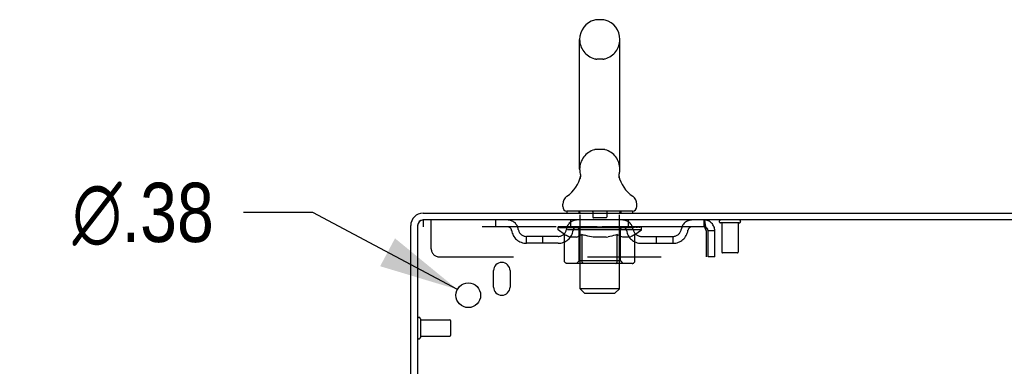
# Model space of a CAD drawing. Header units: inches. Extents: x 0 to 204, y 0 to 132.
# Tile 110 of 112: x 111.91 to 126.88, y 87.13 to 92.41. Entities that reach past the tile are written whole.
import ezdxf

# ---------------------------------------------------------------- set-up
doc = ezdxf.new("R2010")
doc.units = ezdxf.units.IN
doc.header["$LTSCALE"] = 11.243375
doc.header["$MEASUREMENT"] = 0
doc.linetypes.add('HIDDEN', pattern=[0.2, 0.1, -0.1])
doc.layers.get('0').update_dxf_attribs({"linetype": 'CONTINUOUS'})
doc.layers.add('DEFAULT_2', color=8, linetype='HIDDEN')
doc.layers.add('DIMENSIONS', color=7, linetype='CONTINUOUS')
doc.styles.get("Standard").update_dxf_attribs({"font": 'arial.ttf'})
doc.styles.add('TEXTSTYLE_1', font='gdt', dxfattribs={"width": 0.8})
doc.dimstyles.new('DIMSTYLE_2', dxfattribs={"dimtxt": 0.901875, "dimasz": 1.2025, "dimexe": 0.09, "dimexo": 0.07, "dimgap": 0.09, "dimtad": 0, "dimtih": 1, "dimtoh": 1, "dimzin": 4, "dimdsep": 46, "dimtxsty": 'Standard', "dimblk": '_FILLED', "dimblk1": '_FILLED', "dimblk2": '_FILLED', "dimcen": 0.09, "dimadec": 3, "dimazin": 1, "dimtfac": 1, "dimtdec": 3, "dimtofl": 0, "dimtmove": 0, "dimatfit": 1, "dimldrblk": '_FILLED', "dimfxl": 0, "dimtolj": 1, "dimtzin": 4, "dimarcsym": 0})

# ---------------------------------------------------------------- blocks, each defined once
blk = doc.blocks.new('_FILLED')
at = {"color": 0, "linetype": 'ByBlock'}
blk.add_solid([(0, 0), (-1, 0.2), (-1, -0.2)], dxfattribs=at)
blk = doc.blocks.new('*D20')
at = {"layer": 'DIMENSIONS', "color": 2, "linetype": 'Continuous'}
for p, q in [((116.367, 89.471), (115.315, 89.471)), ((118.567, 88.298), (116.367, 89.471))]:
    blk.add_line(p, q, dxfattribs=at)
at = {"layer": 'DIMENSIONS', "color": 2, "linetype": 'Continuous', "xscale": 1.2025, "yscale": 1.2025, "zscale": 1.2025, "rotation": 331.9294778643}
blk.add_blockref('_FILLED', (118.567, 88.298), dxfattribs=at)
at = {"layer": 'DIMENSIONS', "color": 2, "linetype": 'Continuous', "insert": (114.864, 89.922), "char_height": 0.90187, "width": 2.95261, "attachment_point": 3, "line_spacing_factor": 0.9, "style": 'TEXTSTYLE_1'}
blk.add_mtext('{\\fgdt;n}\\fArial;.38', dxfattribs=at)

msp = doc.modelspace()

# ---------------------------------------------------------------- linework, layer by layer
at = {"color": 7, "linetype": 'Continuous'}
for p, q in [((120.777, 92.405), (120.689, 92.405)), ((120.427, 90.13), (120.427, 92.105)), ((121.039, 90.13), (121.039, 92.105)), ((121.027, 90.036), (121.028, 90.041)), ((121.027, 90.031), (121.027, 90.036)), ((121.027, 90.026), (121.027, 90.031)), ((121.027, 90.021), (121.027, 90.026)), ((121.027, 90.016), (121.027, 90.021)), ((121.028, 90.011), (121.027, 90.016)), ((121.028, 90.046), (121.029, 90.051)), ((121.028, 90.041), (121.028, 90.046)), ((121.029, 90.006), (121.028, 90.011)), ((121.029, 90.001), (121.029, 90.006)), ((121.03, 89.997), (121.029, 90.001)), ((121.03, 90.056), (121.031, 90.06)), ((121.031, 89.993), (121.03, 89.997)), ((120.433, 89.987), (120.432, 89.982)), ((120.17, 89.559), (120.17, 89.598)), ((121.295, 89.559), (121.295, 89.598)), ((120.233, 89.49), (120.233, 89.46)), ((121.233, 89.49), (120.233, 89.49)), ((121.233, 89.49), (121.233, 89.46))]:
    msp.add_line(p, q, dxfattribs=at)
at = {"color": 3, "linetype": 'Continuous'}
for p, q in [((118.047, 89.46), (141.806, 89.46)), ((117.858, 86.043), (117.858, 89.271)), ((117.962, 89.266), (117.962, 86.042)), ((141.858, 89.356), (118.052, 89.356)), ((119.118, 88.335), (119.118, 88.585)), ((119.368, 88.585), (119.368, 88.335))]:
    msp.add_line(p, q, dxfattribs=at)
at = {"color": 7, "linetype": 'Continuous'}
for points in [[(120.435, 90.06), (120.436, 90.056), (120.437, 90.051), (120.438, 90.046), (120.438, 90.041), (120.439, 90.036), (120.439, 90.031), (120.439, 90.026), (120.439, 90.021), (120.438, 90.016), (120.438, 90.011), (120.437, 90.006), (120.436, 90.001), (120.435, 89.997), (120.434, 89.992), (120.433, 89.987)], [(121.029, 90.051), (121.03, 90.056), (121.031, 90.06)]]:
    msp.add_lwpolyline(points, dxfattribs=at)
at = {"color": 3, "linetype": 'Continuous'}
msp.add_circle((118.733, 88.21), 0.188, dxfattribs=at)
at = {"color": 7, "linetype": 'Continuous'}
for centre, radius, start, end in [((120.733, 92.105), 0.306, 105.6303, 180), ((120.689, 92.261), 0.144, 90, 105.6303), ((120.777, 92.261), 0.144, 74.3697, 90), ((120.733, 92.105), 0.306, 0, 74.3697), ((119.935, 90.146), 0.523, 304.6624, 347.2389), ((120.733, 90.13), 0.306, 180, 193.2053), ((121.531, 90.146), 0.523, 192.7611, 235.3376), ((120.733, 90.13), 0.306, 346.7947, 360), ((120.314, 89.598), 0.144, 124.6624, 180), ((121.152, 89.598), 0.144, 360, 55.3376), ((120.239, 89.559), 0.069, 180, 265), ((121.226, 89.559), 0.069, 275, 360), ((118.047, 89.271), 0.085, 90, 180)]:
    msp.add_arc(centre, radius, start, end, dxfattribs=at)
at = {"color": 3, "linetype": 'Continuous'}
for centre, radius, start, end in [((118.047, 89.271), 0.189, 90, 180), ((118.052, 89.266), 0.09, 90, 180), ((119.243, 88.585), 0.125, 0, 180), ((119.243, 88.335), 0.125, 180, 360)]:
    msp.add_arc(centre, radius, start, end, dxfattribs=at)
at = {"layer": 'DEFAULT_2', "color": 8, "linetype": 'HIDDEN'}
for p, q in [((120.777, 91.805), (120.689, 91.805)), ((120.777, 90.43), (120.689, 90.43)), ((120.413, 89.49), (120.413, 89.46)), ((120.433, 88.309), (120.433, 89.46)), ((120.628, 89.48), (120.628, 89.4)), ((120.838, 89.48), (120.838, 89.4)), ((121.033, 88.309), (121.033, 89.46)), ((121.053, 89.49), (121.053, 89.46)), ((118.045, 89.356), (118.045, 89.252)), ((118.045, 89.356), (118.052, 89.356)), ((122.316, 89.252), (118.045, 89.252)), ((118.17, 88.918), (118.17, 89.356)), ((119.145, 89.356), (119.145, 89.252)), ((120.1, 89.205), (120.1, 89.245)), ((120.1, 89.245), (120.406, 89.245)), ((120.101, 89.245), (120.101, 89.249)), ((120.221, 89.248), (120.101, 89.249)), ((120.109, 89.245), (120.109, 89.252)), ((120.118, 89.242), (120.118, 89.245)), ((120.118, 89.242), (121.348, 89.242)), ((120.127, 89.242), (120.127, 89.245)), ((120.128, 89.242), (120.128, 89.245)), ((120.138, 89.245), (120.138, 89.252)), ((120.154, 89.242), (120.154, 89.245)), ((120.156, 89.242), (120.156, 89.245)), ((120.184, 89.245), (120.184, 89.252)), ((120.199, 89.242), (120.199, 89.245)), ((120.202, 89.242), (120.202, 89.245)), ((120.221, 89.245), (120.221, 89.248)), ((120.248, 89.245), (120.248, 89.252)), ((120.249, 89.242), (120.249, 89.245)), ((120.25, 89.242), (120.25, 89.245)), ((120.253, 89.242), (120.253, 89.245)), ((120.26, 89.242), (120.26, 89.245)), ((120.26, 89.242), (120.26, 89.245)), ((120.264, 89.242), (120.264, 89.245)), ((120.267, 89.242), (120.267, 89.246)), ((120.271, 89.242), (120.271, 89.245)), ((120.285, 89.242), (120.285, 89.245)), ((120.295, 89.252), (120.295, 89.356)), ((120.304, 89.242), (120.304, 89.247)), ((120.304, 89.242), (120.304, 89.245)), ((120.324, 89.242), (120.324, 89.245)), ((120.324, 89.242), (120.324, 89.245)), ((120.326, 89.245), (120.326, 89.252)), ((120.336, 89.242), (120.336, 89.245)), ((120.34, 89.242), (120.34, 89.245)), ((120.349, 89.242), (120.349, 89.245)), ((120.36, 89.242), (120.36, 89.249)), ((120.376, 89.242), (120.376, 89.245)), ((120.379, 89.242), (120.379, 89.245)), ((120.406, 89.242), (120.406, 89.245)), ((120.473, 89.245), (120.411, 89.245)), ((120.416, 89.245), (120.416, 89.252)), ((120.423, 89.242), (120.423, 89.245)), ((120.428, 89.242), (120.428, 89.245)), ((120.434, 89.242), (120.434, 89.25)), ((120.438, 89.242), (120.438, 89.245)), ((120.449, 89.242), (120.449, 89.245)), ((120.473, 89.242), (120.473, 89.245)), ((120.548, 89.245), (120.489, 89.245)), ((120.509, 89.242), (120.509, 89.245)), ((120.516, 89.245), (120.516, 89.252)), ((120.52, 89.242), (120.52, 89.245)), ((120.522, 89.242), (120.522, 89.251)), ((120.525, 89.242), (120.525, 89.245)), ((120.533, 89.242), (120.533, 89.245)), ((120.548, 89.242), (120.548, 89.245)), ((120.628, 89.245), (120.574, 89.245)), ((120.587, 89.242), (120.587, 89.245)), ((120.618, 89.245), (120.733, 89.252)), ((120.623, 89.245), (120.623, 89.252)), ((120.623, 89.251), (120.623, 89.252)), ((120.623, 89.245), (120.623, 89.251)), ((120.623, 89.242), (120.623, 89.245)), ((120.627, 89.242), (120.627, 89.245)), ((120.628, 89.242), (120.628, 89.245)), ((120.629, 89.242), (120.629, 89.245)), ((120.828, 89.39), (120.638, 89.39)), ((120.712, 89.245), (120.664, 89.245)), ((120.669, 89.242), (120.669, 89.245)), ((120.712, 89.242), (120.712, 89.245)), ((120.73, 89.245), (120.73, 89.245)), ((120.73, 89.242), (120.73, 89.245)), ((120.73, 89.242), (120.73, 89.245)), ((120.733, 89.245), (120.733, 89.252)), ((120.733, 89.252), (120.847, 89.245)), ((120.735, 89.242), (120.735, 89.245)), ((120.735, 89.245), (120.736, 89.245)), ((120.736, 89.242), (120.736, 89.245)), ((120.754, 89.242), (120.754, 89.245)), ((120.754, 89.245), (120.802, 89.245)), ((120.796, 89.242), (120.796, 89.245)), ((120.837, 89.242), (120.837, 89.245)), ((120.837, 89.242), (120.837, 89.245)), ((120.837, 89.245), (120.892, 89.245)), ((120.838, 89.242), (120.838, 89.245)), ((120.842, 89.251), (120.843, 89.252)), ((120.842, 89.245), (120.842, 89.251)), ((120.842, 89.242), (120.842, 89.245)), ((120.843, 89.245), (120.843, 89.252)), ((120.879, 89.242), (120.879, 89.245)), ((120.918, 89.242), (120.918, 89.245)), ((120.918, 89.245), (120.977, 89.245)), ((120.933, 89.242), (120.933, 89.245)), ((120.941, 89.242), (120.941, 89.245)), ((120.943, 89.242), (120.943, 89.251)), ((120.946, 89.242), (120.946, 89.245)), ((120.95, 89.245), (120.95, 89.252)), ((120.957, 89.242), (120.957, 89.245)), ((120.993, 89.242), (120.993, 89.245)), ((120.993, 89.245), (121.055, 89.245)), ((121.017, 89.242), (121.017, 89.245)), ((121.028, 89.242), (121.028, 89.245)), ((121.032, 89.242), (121.032, 89.25)), ((121.038, 89.242), (121.038, 89.245)), ((121.043, 89.242), (121.043, 89.245)), ((121.05, 89.245), (121.05, 89.252)), ((121.06, 89.242), (121.06, 89.245)), ((121.06, 89.245), (121.261, 89.245)), ((121.087, 89.242), (121.087, 89.245)), ((121.09, 89.242), (121.09, 89.245)), ((121.106, 89.242), (121.106, 89.249)), ((121.117, 89.242), (121.117, 89.245)), ((121.126, 89.242), (121.126, 89.245)), ((121.13, 89.242), (121.13, 89.245)), ((121.14, 89.245), (121.14, 89.252)), ((121.141, 89.242), (121.141, 89.245)), ((121.141, 89.242), (121.141, 89.245)), ((121.162, 89.242), (121.162, 89.247)), ((121.162, 89.242), (121.162, 89.245)), ((121.17, 89.252), (121.17, 89.356)), ((121.18, 89.242), (121.18, 89.245)), ((121.195, 89.242), (121.195, 89.245)), ((121.199, 89.242), (121.199, 89.246)), ((121.202, 89.242), (121.202, 89.245)), ((121.206, 89.242), (121.206, 89.245)), ((121.206, 89.242), (121.206, 89.245)), ((121.213, 89.242), (121.213, 89.245)), ((121.216, 89.242), (121.216, 89.245)), ((121.217, 89.242), (121.217, 89.245)), ((121.218, 89.245), (121.218, 89.252)), ((121.264, 89.242), (121.264, 89.245)), ((121.267, 89.242), (121.267, 89.245)), ((121.281, 89.245), (121.281, 89.252)), ((121.31, 89.242), (121.31, 89.245)), ((121.312, 89.242), (121.312, 89.245)), ((121.328, 89.245), (121.328, 89.252)), ((121.338, 89.242), (121.338, 89.245)), ((121.339, 89.242), (121.339, 89.245)), ((121.348, 89.242), (121.348, 89.245)), ((121.357, 89.245), (121.357, 89.252)), ((121.366, 89.205), (121.366, 89.252)), ((122.316, 89.356), (122.316, 89.252)), ((122.318, 89.354), (122.316, 89.356)), ((122.854, 89.313), (122.57, 89.313)), ((122.588, 89.313), (122.588, 88.866)), ((122.836, 89.313), (122.836, 88.866)), ((119.618, 89.001), (119.618, 89.105)), ((120.101, 89.105), (119.618, 89.105)), ((119.868, 89.001), (119.868, 89.105)), ((120.196, 89.137), (120.1, 89.205)), ((121.366, 89.205), (120.1, 89.205)), ((120.196, 88.73), (120.196, 89.137)), ((120.196, 89.137), (120.212, 89.127)), ((120.226, 89.118), (120.211, 89.127)), ((120.241, 89.11), (120.226, 89.118)), ((120.255, 89.103), (120.241, 89.11)), ((120.269, 89.098), (120.255, 89.103)), ((120.284, 89.093), (120.269, 89.098)), ((120.378, 89.093), (120.284, 89.093)), ((120.378, 89.093), (120.392, 89.098)), ((120.406, 89.103), (120.392, 89.098)), ((120.42, 89.11), (120.406, 89.103)), ((120.42, 88.733), (120.42, 89.202)), ((120.435, 89.118), (120.42, 89.11)), ((120.449, 89.127), (120.435, 89.118)), ((120.464, 89.137), (120.449, 89.127)), ((120.464, 88.73), (120.464, 89.137)), ((120.464, 89.137), (120.493, 89.127)), ((120.522, 89.118), (120.493, 89.127)), ((120.55, 89.11), (120.522, 89.118)), ((120.578, 89.103), (120.55, 89.11)), ((120.606, 89.098), (120.578, 89.104)), ((120.634, 89.093), (120.606, 89.098)), ((120.832, 89.093), (120.634, 89.093)), ((120.832, 89.093), (120.859, 89.098)), ((120.887, 89.103), (120.859, 89.098)), ((120.915, 89.11), (120.887, 89.103)), ((120.943, 89.118), (120.914, 89.11)), ((120.971, 89.126), (120.942, 89.117)), ((120.999, 89.136), (120.971, 89.126)), ((120.999, 88.73), (120.999, 89.136)), ((120.999, 89.136), (121.013, 89.126)), ((121.027, 89.118), (121.013, 89.126)), ((121.041, 89.11), (121.027, 89.118)), ((121.055, 89.103), (121.041, 89.11)), ((121.046, 88.733), (121.046, 89.202)), ((121.068, 89.098), (121.054, 89.104)), ((121.081, 89.093), (121.068, 89.098)), ((121.185, 89.093), (121.081, 89.093)), ((121.185, 89.093), (121.199, 89.098)), ((121.212, 89.103), (121.199, 89.098)), ((121.226, 89.11), (121.212, 89.103)), ((121.239, 89.117), (121.225, 89.11)), ((121.253, 89.126), (121.239, 89.117)), ((121.267, 89.135), (121.253, 89.126)), ((121.267, 89.135), (121.366, 89.205)), ((121.267, 88.73), (121.267, 89.135)), ((121.365, 89.105), (121.847, 89.105)), ((121.597, 89.001), (121.597, 89.105)), ((121.847, 89.001), (121.847, 89.105)), ((122.349, 89.189), (122.349, 88.793)), ((122.379, 88.793), (122.379, 89.189)), ((122.483, 89.189), (122.379, 89.189)), ((122.483, 88.793), (122.483, 89.189)), ((120.101, 89.001), (119.618, 89.001)), ((121.365, 89.001), (121.847, 89.001)), ((118.295, 88.793), (122.349, 88.793)), ((122.483, 88.793), (122.379, 88.793)), ((122.826, 88.856), (122.598, 88.856)), ((121.224, 88.693), (120.239, 88.693)), ((120.42, 88.733), (120.38, 88.693)), ((121.046, 88.733), (120.42, 88.733)), ((120.978, 88.693), (120.98, 88.693)), ((120.986, 88.696), (120.988, 88.698)), ((120.988, 88.698), (120.99, 88.7)), ((121.046, 88.733), (121.085, 88.693)), ((120.502, 88.24), (120.433, 88.309)), ((121.033, 88.309), (120.433, 88.309)), ((120.502, 88.24), (120.964, 88.24)), ((120.964, 88.24), (121.033, 88.309)), ((118.005, 87.852), (118.005, 87.568)), ((118.005, 87.834), (118.452, 87.834)), ((118.462, 87.824), (118.462, 87.596)), ((118.005, 87.586), (118.452, 87.586))]:
    msp.add_line(p, q, dxfattribs=at)
for points in [[(122.323, 89.248), (122.321, 89.25), (122.318, 89.251), (122.316, 89.252)], [(122.318, 89.354), (122.321, 89.351), (122.323, 89.346), (122.325, 89.339), (122.328, 89.33), (122.33, 89.319), (122.332, 89.307), (122.335, 89.293), (122.337, 89.277), (122.339, 89.261), (122.342, 89.244), (122.344, 89.226), (122.347, 89.207), (122.349, 89.189)], [(122.323, 89.248), (122.325, 89.245), (122.328, 89.242), (122.33, 89.238), (122.332, 89.233), (122.335, 89.228), (122.337, 89.222), (122.339, 89.216), (122.342, 89.209), (122.344, 89.203), (122.347, 89.196), (122.349, 89.189)], [(120.239, 88.693), (120.234, 88.693), (120.229, 88.694), (120.224, 88.696), (120.219, 88.698), (120.215, 88.7), (120.21, 88.703), (120.206, 88.707), (120.203, 88.711), (120.2, 88.715), (120.198, 88.72), (120.197, 88.725), (120.196, 88.73)], [(120.485, 88.693), (120.483, 88.693), (120.48, 88.694), (120.478, 88.696), (120.475, 88.698), (120.473, 88.7), (120.471, 88.703), (120.469, 88.707), (120.467, 88.711), (120.466, 88.715), (120.465, 88.72), (120.464, 88.725), (120.464, 88.73)], [(120.98, 88.693), (120.983, 88.694), (120.986, 88.696)], [(120.99, 88.7), (120.992, 88.703), (120.994, 88.707), (120.996, 88.711), (120.997, 88.715)], [(120.992, 88.703), (120.994, 88.707), (120.996, 88.711)], [(120.997, 88.715), (120.998, 88.72), (120.999, 88.725), (120.999, 88.73)], [(120.998, 88.72), (120.999, 88.725), (120.999, 88.73)], [(121.224, 88.693), (121.229, 88.693), (121.234, 88.694), (121.239, 88.696), (121.244, 88.698), (121.249, 88.7), (121.253, 88.703), (121.257, 88.707), (121.26, 88.711), (121.263, 88.715), (121.265, 88.72), (121.266, 88.725), (121.267, 88.73)]]:
    msp.add_lwpolyline(points, dxfattribs=at)
for centre, radius, start, end in [((120.733, 92.105), 0.306, 180, 254.3697), ((120.733, 92.105), 0.306, 285.6303, 360), ((120.689, 91.949), 0.144, 254.3697, 270), ((120.777, 91.949), 0.144, 270, 285.6303), ((120.733, 90.13), 0.306, 105.6303, 180), ((120.689, 90.286), 0.144, 90, 105.6303), ((120.777, 90.286), 0.144, 74.3697, 90), ((120.733, 90.13), 0.306, 0, 74.3697), ((120.239, 89.559), 0.069, 265, 270), ((120.403, 89.46), 0.03, 0, 90), ((120.618, 89.48), 0.01, 0, 90), ((120.638, 89.4), 0.01, 180, 270), ((120.828, 89.4), 0.01, 270, 360), ((120.848, 89.48), 0.01, 90, 180), ((121.063, 89.46), 0.03, 90, 180), ((121.226, 89.559), 0.069, 270, 275), ((119.329, 89.189), 0.167, 8.0716, 90), ((119.33, 89.189), 0.0625, 7.9863, 90), ((120.39, 89.189), 0.167, 90, 171.9284), ((120.39, 89.189), 0.0625, 90, 172.0137), ((120.38, 89.202), 0.0398, 0, 90), ((121.085, 89.202), 0.0398, 90, 180), ((121.075, 89.189), 0.167, 8.0716, 90), ((121.076, 89.189), 0.0625, 7.9863, 90), ((122.137, 89.189), 0.167, 90, 171.9284), ((122.136, 89.189), 0.0625, 90, 172.0137), ((122.316, 89.189), 0.167, 0, 90), ((122.316, 89.189), 0.063, 0, 90), ((122.57, 89.334), 0.0215, 90, 270), ((122.854, 89.334), 0.0215, 270, 90), ((119.618, 89.23), 0.229, 187.9863, 270), ((119.618, 89.23), 0.125, 188.0716, 270), ((120.101, 89.23), 0.125, 270, 351.9284), ((120.101, 89.23), 0.229, 270, 352.0137), ((121.365, 89.23), 0.229, 187.9863, 270), ((121.365, 89.23), 0.125, 188.0716, 270), ((121.847, 89.23), 0.125, 270, 351.9284), ((121.847, 89.23), 0.229, 270, 352.0137), ((118.295, 88.918), 0.125, 180, 270), ((122.598, 88.866), 0.01, 180, 270), ((122.826, 88.866), 0.01, 270, 360), ((117.983, 87.852), 0.0215, 0, 180), ((118.452, 87.824), 0.01, 0, 90), ((118.452, 87.596), 0.01, 270, 360), ((117.983, 87.568), 0.0215, 180, 360)]:
    msp.add_arc(centre, radius, start, end, dxfattribs=at)
for centre, major_axis, ratio, start_param, end_param in [((120.733, 89.252), (0.633, 0.007), 0.05963, 9.249616, 9.431313), ((120.733, 89.252), (0.633, 0), 0.060556, -3.083241, -2.96706), ((120.733, 89.252), (0.633, 0.013), 0.05688, 2.791345, 2.965878), ((120.124, 89.24), (0.198, -0.002), 0.05963, 0.605815, 1.645666), ((120.056, 89.24), (0.198, 0.002), 0.05963, 0.25549, 1.295341), ((120.733, 89.252), (0.633, -0.007), 0.05963, -2.96643, -2.791898), ((120.056, 89.233), (0.198, 0.004), 0.05688, 1.20151, 1.294789), ((120.124, 89.233), (0.198, 0), 0.060556, 1.551758, 1.645036), ((120.08, 89.233), (0.198, 0.002), 0.05963, 1.170259, 1.376596), ((120.125, 89.235), (0.164, 0.002), 0.05963, 1.065228, 1.614276), ((120.105, 89.235), (0.164, 0.003), 0.05688, 0.890143, 1.43919), ((120.163, 89.235), (0.164, 0), 0.060556, 1.240391, 1.789438), ((120.733, 89.252), (0.633, 0.019), 0.052395, 2.616403, 2.790936), ((120.187, 89.24), (0.198, -0.004), 0.05688, 0.7809, 1.820751), ((120.052, 89.24), (0.198, 0.004), 0.05688, 0.080405, 1.120256), ((120.733, 89.252), (0.633, -0.013), 0.05688, -2.791345, -2.616812), ((120.052, 89.233), (0.198, 0.006), 0.052395, 1.026568, 1.119847), ((120.187, 89.233), (0.198, -0.002), 0.05963, 1.72692, 1.820198), ((120.105, 89.235), (0.164, 0.005), 0.052395, 0.715201, 1.264248), ((120.219, 89.235), (0.164, -0.002), 0.05963, 1.415553, 1.9646), ((120.733, 89.252), (0.633, 0.025), 0.046319, 2.441654, 2.616187), ((120.266, 89.24), (0.198, -0.006), 0.052395, 0.955842, 1.995693), ((120.069, 89.24), (0.198, 0.006), 0.052395, -0.094537, 0.945314), ((120.733, 89.252), (0.633, -0.019), 0.052395, -2.616403, -2.44187), ((120.069, 89.233), (0.198, 0.008), 0.046319, 0.851819, 0.945098), ((120.266, 89.233), (0.198, -0.004), 0.05688, 1.902006, 1.995284), ((120.123, 89.235), (0.164, 0.006), 0.046319, 0.540452, 1.089499), ((120.29, 89.235), (0.164, -0.003), 0.05688, 1.590638, 2.139686), ((120.08, 89.24), (0.198, 0), 0.060556, 0.430652, 0.777569), ((120.733, 89.252), (0.633, 0.029), 0.038841, 2.267123, 2.441656), ((120.359, 89.24), (0.198, -0.008), 0.046319, 1.130591, 2.170442), ((120.733, 89.252), (0.633, -0.025), 0.046319, -2.441654, -2.267121), ((120.106, 89.24), (0.198, 0.008), 0.046319, -0.269286, 0.770565), ((120.106, 89.233), (0.198, 0.009), 0.038841, 0.677289, 0.770567), ((120.359, 89.233), (0.198, -0.006), 0.052395, 2.076947, 2.170226), ((120.16, 89.235), (0.164, 0.008), 0.038841, 0.365921, 0.914969), ((120.375, 89.235), (0.164, -0.005), 0.052395, 1.76558, 2.314627), ((120.733, 89.252), (0.633, 0.033), 0.030195, 2.09281, 2.267343), ((120.464, 89.24), (0.198, -0.009), 0.038841, 1.305122, 2.344973), ((120.733, 89.252), (0.633, -0.029), 0.038841, -2.267123, -2.092591), ((120.162, 89.24), (0.198, 0.009), 0.038841, -0.443817, 0.596034), ((120.162, 89.233), (0.198, 0.01), 0.030195, 0.502975, 0.596254), ((120.464, 89.233), (0.198, -0.008), 0.046319, 2.251696, 2.344975), ((120.214, 89.235), (0.164, 0.009), 0.030195, 0.191608, 0.740655), ((120.47, 89.235), (0.164, -0.006), 0.046319, 1.940329, 2.489376), ((120.236, 89.24), (0.198, 0.01), 0.030195, -0.61813, 0.421721), ((120.733, 89.252), (0.633, 0.036), 0.020645, 1.918687, 2.09322), ((120.577, 89.24), (0.198, -0.01), 0.030195, 1.479435, 2.519286), ((120.733, 89.252), (0.633, -0.033), 0.030195, -2.09281, -1.918277), ((120.236, 89.233), (0.198, 0.011), 0.020645, 0.328852, 0.422131), ((120.577, 89.233), (0.198, -0.009), 0.038841, 2.426227, 2.519505), ((120.285, 89.235), (0.164, 0.009), 0.020645, 0.017485, 0.566532), ((120.574, 89.235), (0.164, -0.008), 0.038841, 2.11486, 2.663907), ((120.324, 89.24), (0.198, 0.011), 0.020645, -0.792253, 0.247598), ((120.733, 89.252), (0.633, 0.038), 0.010478, 1.744704, 1.919237), ((120.695, 89.24), (0.198, -0.011), 0.020645, 1.653558, 2.693409), ((120.733, 89.252), (0.633, -0.036), 0.020645, -1.918687, -1.744154), ((120.324, 89.233), (0.198, 0.012), 0.010478, 0.154869, 0.248148), ((120.695, 89.233), (0.198, -0.01), 0.030195, 2.60054, 2.693819), ((120.368, 89.235), (0.164, 0.01), 0.010478, 6.126688, 6.675735), ((120.682, 89.235), (0.164, -0.009), 0.030195, 2.289173, 2.83822), ((120.425, 89.24), (0.198, 0.012), 0.010478, -0.966236, -0.000846), ((120.814, 89.24), (0.198, -0.012), 0.010478, 1.827541, 2.867392), ((120.733, 89.252), (0.633, -0.038), 0.010478, -1.744704, -1.570171), ((120.814, 89.233), (0.198, -0.011), 0.020645, 2.774664, 2.867942), ((120.792, 89.235), (0.164, -0.009), 0.020645, 2.463296, 3.012344), ((120.652, 89.24), (0.198, 0.012), 0.010478, 0.274201, 1.314052), ((120.566, 89.235), (0.164, 0.01), 0.010478, -0.000483, 0.504314), ((120.536, 89.233), (0.198, 0.012), 0.010478, 0.099668, 0.192946), ((120.733, 89.252), (0.633, 0.038), 0.010478, -1.571421, -1.396888), ((120.93, 89.233), (0.198, -0.012), 0.010478, 2.948646, 3.041925), ((120.9, 89.235), (0.164, -0.01), 0.010478, 2.637279, 3.142076), ((120.771, 89.24), (0.198, 0.011), 0.020645, 0.448184, 1.488034), ((120.674, 89.235), (0.164, 0.009), 0.020645, 0.129249, 0.678296), ((120.652, 89.233), (0.198, 0.011), 0.020645, 0.273651, 0.366929), ((121.04, 89.24), (0.198, -0.012), 0.010478, -3.140747, -2.175357), ((120.733, 89.252), (0.633, 0.036), 0.020645, -1.397439, -1.222906), ((120.733, 89.252), (0.633, -0.038), 0.010478, 1.222355, 1.396888), ((120.889, 89.24), (0.198, 0.01), 0.030195, 0.622307, 1.662158), ((120.784, 89.235), (0.164, 0.009), 0.030195, 0.303372, 0.852419), ((121.098, 89.235), (0.164, -0.01), 0.010478, 2.749043, 3.29809), ((121.142, 89.24), (0.198, -0.011), 0.020645, 2.893995, 3.933846), ((120.771, 89.233), (0.198, 0.01), 0.030195, 0.447774, 0.541052), ((121.142, 89.233), (0.198, -0.012), 0.010478, 2.893445, 2.986723), ((121.002, 89.24), (0.198, 0.009), 0.038841, 0.79662, 1.836471), ((120.733, 89.252), (0.633, 0.033), 0.030195, -1.223315, -1.048783), ((120.733, 89.252), (0.633, -0.036), 0.020645, 1.048373, 1.222906), ((120.892, 89.235), (0.164, 0.008), 0.038841, 0.477686, 1.026733), ((121.181, 89.235), (0.164, -0.009), 0.020645, 2.57506, 3.124108), ((121.23, 89.24), (0.198, -0.01), 0.030195, 2.719872, 3.759723), ((121.106, 89.24), (0.198, 0.008), 0.046319, 0.971151, 2.011002), ((120.889, 89.233), (0.198, 0.009), 0.038841, 0.622087, 0.715366), ((121.23, 89.233), (0.198, -0.011), 0.020645, 2.719462, 2.812741), ((120.733, 89.252), (0.633, 0.029), 0.038841, -1.049002, -0.874469), ((120.733, 89.252), (0.633, -0.033), 0.030195, 0.87425, 1.048783), ((120.996, 89.235), (0.164, 0.006), 0.046319, 0.652216, 1.201263), ((121.2, 89.24), (0.198, 0.006), 0.052395, 1.1459, 2.185751), ((121.251, 89.235), (0.164, -0.009), 0.030195, 2.400937, 2.949985), ((121.304, 89.24), (0.198, -0.009), 0.038841, 2.545558, 3.585409), ((121.091, 89.235), (0.164, 0.005), 0.052395, 0.826965, 1.376012), ((121.002, 89.233), (0.198, 0.008), 0.046319, 0.796618, 0.889896), ((121.304, 89.233), (0.198, -0.01), 0.030195, 2.545339, 2.638617), ((121.279, 89.24), (0.198, 0.004), 0.05688, 1.320842, 2.360692), ((120.733, 89.252), (0.633, 0.025), 0.046319, -0.874471, -0.699939), ((120.733, 89.252), (0.633, -0.029), 0.038841, 0.699936, 0.874469), ((121.36, 89.24), (0.198, -0.008), 0.046319, 2.371028, 3.410879), ((121.306, 89.235), (0.164, -0.008), 0.038841, 2.226624, 2.775671), ((121.342, 89.24), (0.198, 0.002), 0.05963, 1.495927, 2.535778), ((121.176, 89.235), (0.164, 0.003), 0.05688, 1.001907, 1.550954), ((121.397, 89.24), (0.198, -0.006), 0.052395, 2.196279, 3.23613), ((121.106, 89.233), (0.198, 0.006), 0.052395, 0.971367, 1.064645), ((121.343, 89.235), (0.164, -0.006), 0.046319, 2.052093, 2.601141), ((121.386, 89.24), (0.198, 0), 0.060556, 1.671089, 2.71094), ((121.36, 89.233), (0.198, -0.009), 0.038841, 2.371026, 2.464304), ((121.414, 89.24), (0.198, -0.004), 0.05688, 2.021337, 3.061188), ((120.733, 89.252), (0.633, 0.019), 0.052395, -0.699723, -0.52519), ((120.733, 89.252), (0.633, -0.025), 0.046319, 0.525406, 0.699939), ((121.41, 89.24), (0.198, -0.002), 0.05963, 1.846251, 2.886102), ((121.247, 89.235), (0.164, 0.002), 0.05963, 1.176993, 1.72604), ((121.361, 89.235), (0.164, -0.005), 0.052395, 1.877344, 2.426392), ((121.302, 89.235), (0.164, 0), 0.060556, 1.352155, 1.901202), ((121.36, 89.235), (0.164, -0.003), 0.05688, 1.702402, 2.25145), ((121.341, 89.235), (0.164, -0.002), 0.05963, 1.527317, 2.076364), ((121.2, 89.233), (0.198, 0.004), 0.05688, 1.146309, 1.239587), ((121.397, 89.233), (0.198, -0.008), 0.046319, 2.196495, 2.289773), ((120.733, 89.252), (0.633, 0.013), 0.05688, -0.524781, -0.350248), ((120.733, 89.252), (0.633, -0.019), 0.052395, 0.350657, 0.52519), ((121.279, 89.233), (0.198, 0.002), 0.05963, 1.321394, 1.414673), ((121.414, 89.233), (0.198, -0.006), 0.052395, 2.021746, 2.115024), ((120.733, 89.252), (0.633, 0.007), 0.05963, -0.349695, -0.175162), ((120.733, 89.252), (0.633, -0.013), 0.05688, 0.175715, 0.350248), ((121.342, 89.233), (0.198, 0), 0.060556, 1.496556, 1.589835), ((121.41, 89.233), (0.198, -0.004), 0.05688, 1.846804, 1.940083), ((121.386, 89.233), (0.198, -0.002), 0.05963, 1.671719, 1.764997), ((120.733, 89.252), (0.633, 0), 0.060556, -0.174533, 0), ((120.733, 89.252), (0.633, -0.007), 0.05963, 0.000629, 0.175162)]:
    msp.add_ellipse(centre, major_axis=major_axis, ratio=ratio, start_param=start_param, end_param=end_param, dxfattribs=at)

# ---------------------------------------------------------------- dimensions: what is measured, and where the dimension line sits
at = {"layer": 'DIMENSIONS', "color": 2, "linetype": 'Continuous'}
dim = msp.add_diameter_dim_2p(p1=(118.5674743, 88.2977518), p2=(118.8983627, 88.1212926), text='%%c<>', dimstyle='DIMSTYLE_2', override={"dimpost": '<>'}, dxfattribs=at)
dim.commit()
dim.dimension.update_dxf_attribs({"geometry": '*D20', "text_midpoint": (113.3877198, 89.4711622), "dimtype": 163})

doc.saveas('drawing.dxf')
